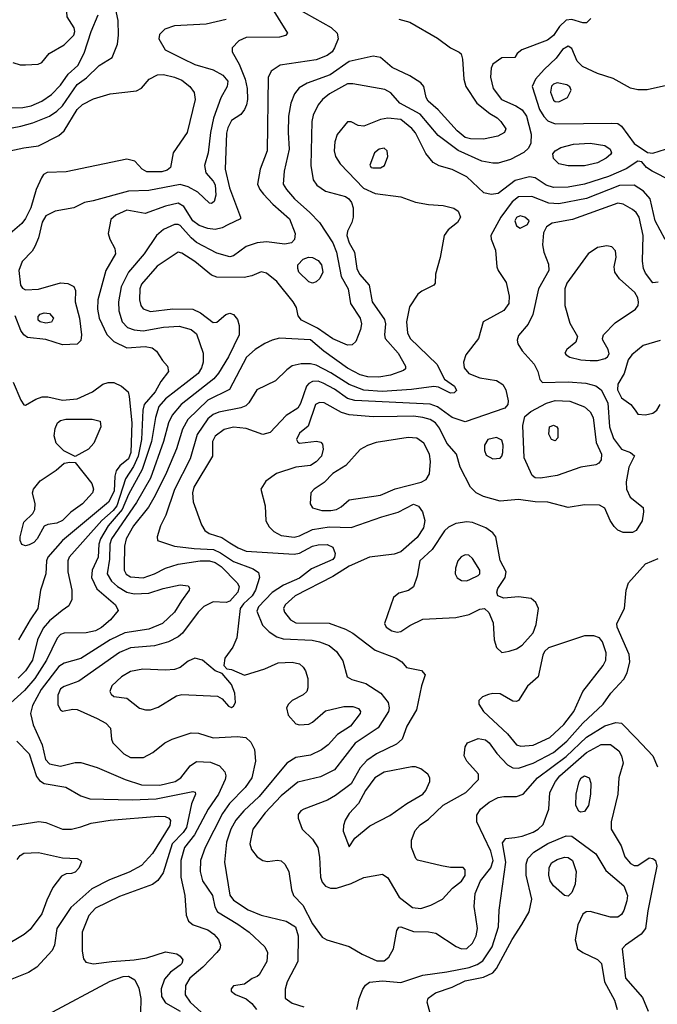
# Model space of a CAD drawing. Extents: x 1173029 to 1307123, y 522559 to 678521.
# Tile 42 of 256: x 1195173 to 1198640, y 548233 to 553589. Entities that reach past the tile are written whole.
import ezdxf

# ---------------------------------------------------------------- set-up
doc = ezdxf.new("R2010")
doc.units = 0

msp = doc.modelspace()

# ---------------------------------------------------------------- linework, layer by layer
at = {"layer": '0CON10XD'}
for points in [[(1195135, 553356.2), (1195175, 553343.3), (1195205, 553342.5), (1195273.6, 553346.4), (1195294, 553356), (1195333.8, 553405), (1195415, 553452.2), (1195467.3, 553505), (1195471.8, 553525), (1195468.2, 553545), (1195431.4, 553605), (1195425, 553686.2), (1195415, 553701.4), (1195393.8, 553715), (1195245, 553751.9), (1195125, 553820.5)], [(1195085, 552992.4), (1195179.7, 553010.3), (1195245, 553027.2), (1195335, 553064.2), (1195375, 553091.1), (1195405, 553120.3), (1195485, 553235.8), (1195536.5, 553273.5), (1195605, 553340), (1195675, 553383.8), (1195704.3, 553455), (1195709.5, 553505), (1195707.5, 553585), (1195682.9, 553705)], [(1196685, 553648.3), (1196867, 553547), (1196900, 553515), (1196904.5, 553485), (1196885.4, 553435), (1196871.2, 553415), (1196845.2, 553394.8), (1196785, 553371.2), (1196589.2, 553340.8), (1196541.1, 553308.9), (1196524.6, 553275), (1196518.4, 552875), (1196480.7, 552775), (1196465.5, 552695), (1196478.2, 552665), (1196499, 552639), (1196549.2, 552585), (1196639.3, 552505), (1196671.1, 552425), (1196667.5, 552392.5), (1196650, 552375), (1196615, 552367.9), (1196515, 552380.3), (1196464.3, 552375.7), (1196405, 552354.7), (1196335.6, 552305), (1196315, 552299.1), (1196245, 552318.7), (1196135, 552376.9), (1196105, 552401.8), (1196045, 552469.4), (1196035, 552475.3), (1196015, 552474.6), (1195955, 552446.9), (1195917.5, 552415), (1195850, 552315), (1195764.1, 552215.9), (1195725.2, 552135), (1195710, 552055), (1195711.2, 552005), (1195730.9, 551945), (1195759.5, 551915), (1195795, 551902.5), (1195845, 551897), (1195955, 551916.7), (1196040.9, 551920.9), (1196105, 551904.2), (1196135, 551879.6), (1196169.7, 551775), (1196170, 551725), (1196161.2, 551695), (1196143.5, 551665), (1196077.4, 551612.6), (1195965, 551527.2), (1195930, 551485), (1195910.6, 551425), (1195889.7, 551295), (1195838.3, 551141.7), (1195765, 551005.9), (1195730.3, 550925), (1195654.3, 550835), (1195611.6, 550765), (1195603.2, 550735), (1195599.5, 550665), (1195566, 550594), (1195563.1, 550555), (1195592.9, 550492.9), (1195692.9, 550405), (1195708.5, 550375), (1195666.5, 550323.5), (1195616.9, 550283.1), (1195584.6, 550264.6), (1195535, 550254.1), (1195415, 550251.1), (1195395, 550243.9), (1195376.6, 550225), (1195317.7, 550105), (1195254.7, 550005.3), (1195199.4, 549940.6), (1195105, 549854.5)], [(1196528.4, 553678.4), (1196628.8, 553515), (1196617.9, 553502.1), (1196585.5, 553494.5), (1196405, 553492), (1196365.3, 553474.7), (1196327.8, 553435), (1196328.2, 553415), (1196367, 553347), (1196399.5, 553265), (1196410, 553215), (1196411.8, 553155), (1196406.9, 553125), (1196395, 553100), (1196375, 553074), (1196325, 553040), (1196305, 553001.4), (1196297.8, 552972.2), (1196290.8, 552775), (1196314.2, 552674.2), (1196373.8, 552515), (1196373.3, 552505), (1196305, 552472.2), (1196274.1, 552455.9), (1196235, 552447.8), (1196195, 552452.8), (1196149.4, 552469.4), (1196114.8, 552495), (1196065, 552573.4), (1196035, 552590), (1195964.8, 552575.2), (1195855, 552535.4), (1195755, 552552.8), (1195695.6, 552525), (1195668.5, 552501.5), (1195653.5, 552425), (1195662.5, 552395), (1195690.4, 552345), (1195693.8, 552315), (1195641.5, 552225), (1195597.6, 552065), (1195595.8, 552015), (1195604.7, 551965), (1195646.1, 551876.1), (1195685, 551838), (1195755, 551804.2), (1195855, 551810.9), (1195893.2, 551803.2), (1195916.4, 551786.4), (1195949.5, 551735), (1195977.1, 551705), (1195982.2, 551675), (1195939.9, 551620.1), (1195908.7, 551565), (1195849.4, 551495), (1195842.4, 551465), (1195834.6, 551305), (1195816.5, 551215), (1195791.4, 551158.6), (1195748, 551092), (1195700.3, 550945), (1195681.2, 550918.8), (1195619.2, 550865), (1195441.4, 550665), (1195434.7, 550645), (1195434.7, 550585), (1195457.1, 550485), (1195456.7, 550435), (1195440.2, 550399.8), (1195404.5, 550375), (1195335, 550318.2), (1195301.2, 550278.8), (1195270.4, 550215), (1195242.6, 550105), (1195205, 550045.9), (1195165, 550006.2)], [(1195105, 553109.1), (1195189.2, 553110.8), (1195235, 553119.5), (1195293.3, 553145), (1195345, 553182.7), (1195395, 553232.7), (1195437.3, 553292.7), (1195489.5, 553340.5), (1195522.7, 553407.3), (1195561.1, 553525), (1195599, 553615)], [(1196295, 553589.3), (1196187.5, 553565), (1196015, 553555.4), (1195962.5, 553537.5), (1195932.4, 553507.6), (1195930, 553485), (1195964.3, 553425), (1196058.1, 553378.1), (1196125, 553345.3), (1196225.7, 553315.7), (1196276.6, 553286.6), (1196303.8, 553255), (1196301.5, 553225), (1196266.6, 553163.4), (1196227.2, 553052.8), (1196209.5, 552975), (1196197.3, 552865), (1196177.5, 552795), (1196185.3, 552755.3), (1196225, 552710.9), (1196235, 552690), (1196239.1, 552635), (1196229.5, 552600.5), (1196215, 552589.4), (1196205, 552590.6), (1196141.5, 552651.5), (1196089.3, 552679.3), (1196045, 552691.6), (1195875, 552659.2), (1195764.4, 552655.6), (1195572.8, 552602.8), (1195525.5, 552594.5), (1195467.5, 552565), (1195365, 552547.9), (1195315, 552521.8), (1195295, 552487.5), (1195275, 552402), (1195255.7, 552354.3), (1195240.4, 552329.6), (1195186.8, 552273.2), (1195167.3, 552225), (1195177.8, 552145), (1195188.7, 552128.7), (1195205, 552119.7), (1195275, 552122.9), (1195395, 552157.5), (1195434.4, 552154.4), (1195467.4, 552137.4), (1195475.5, 552115.5), (1195473.9, 552055), (1195497.9, 551965), (1195509.6, 551875), (1195505.4, 551844.6), (1195485, 551823.3), (1195405, 551820.3)], [(1197235, 553592.7), (1197294.7, 553574.7), (1197445, 553488.5), (1197515, 553436.7), (1197563, 553413), (1197572.7, 553402.7), (1197581.4, 553375), (1197588, 553265), (1197598.9, 553225), (1197658.9, 553135), (1197728.6, 553078.6), (1197768.6, 553055), (1197789.2, 553035), (1197816.2, 552995), (1197810, 552975), (1197773.3, 552955), (1197695, 552938.7), (1197625, 552941.2), (1197595, 552948.4), (1197551.6, 552985), (1197448.8, 553098.8), (1197393.8, 553145), (1197382.3, 553165), (1197369.6, 553225), (1197354.5, 553245), (1197295, 553283.8), (1197199.1, 553329.1), (1197135, 553382.9), (1197095, 553390.6), (1196965, 553361.2), (1196860.5, 553289.5), (1196736.8, 553243.3), (1196692.6, 553217.4), (1196667.1, 553185), (1196646.7, 553135), (1196634.7, 553065), (1196633.4, 552975), (1196637.8, 552885), (1196610.7, 552765), (1196606.2, 552695), (1196623.1, 552665), (1196666.8, 552615), (1196750.8, 552540.8), (1196802.2, 552485), (1196875, 552374.5), (1196896, 552325), (1196921.4, 552191.4), (1196959.7, 552125), (1196971.8, 552045), (1197023.5, 551965), (1197031.8, 551935), (1197026.8, 551903.2), (1197001.2, 551838.8), (1196980.7, 551819.3), (1196955, 551817.9), (1196875, 551852), (1196791.4, 551911.4), (1196705.6, 551955), (1196687.4, 551977.4), (1196677.3, 552022.7), (1196660.5, 552055), (1196571.2, 552165), (1196515, 552209.5), (1196485, 552216.7), (1196435.3, 552194.7), (1196393.5, 552186.5), (1196245, 552188.9), (1196215, 552200), (1196125, 552272.9), (1196055, 552319.6), (1196035, 552324.6), (1195921, 552249), (1195835, 552150.9), (1195825.3, 552125), (1195824.1, 552065), (1195831.8, 552035), (1195845, 552015.6), (1195885, 552002), (1196005, 552015.3), (1196115, 552014.1), (1196156.5, 551995), (1196225, 551940.8), (1196245, 551944), (1196294.3, 551985), (1196315, 551992.2), (1196335, 551984.4), (1196357.1, 551957.1), (1196367.1, 551925), (1196367.1, 551875), (1196308.4, 551755), (1196254.5, 551665.5), (1196228.1, 551635), (1196050.3, 551495), (1196002.1, 551437.9), (1195981.5, 551395), (1195955.2, 551295), (1195883.8, 551095), (1195807.6, 550962.4), (1195672.2, 550765), (1195663, 550735), (1195660.3, 550655), (1195648.8, 550575), (1195671.2, 550535), (1195705.4, 550505.4), (1195755, 550473.8), (1195795, 550465.2), (1195875, 550469.7), (1195953.8, 550495), (1196045, 550514.4), (1196088.6, 550508.6), (1196096.4, 550496.4), (1196093.8, 550485), (1196051.8, 550428.2), (1196015.4, 550365), (1195950, 550305), (1195875, 550274.3), (1195745, 550253.5), (1195664.8, 550215.2), (1195505, 550114.7), (1195415, 550087.6), (1195385, 550069.5), (1195289.6, 549945), (1195241.7, 549858.3), (1195231.9, 549815), (1195246.7, 549753.3), (1195295.4, 549645), (1195313.5, 549565), (1195335, 549540), (1195395, 549527.5), (1195475, 549548.9), (1195505, 549547.8), (1195595, 549520.5), (1195747.1, 549455), (1195835, 549426.5), (1195935.2, 549425.2), (1196018.5, 549445), (1196049.4, 549465), (1196099.5, 549530.5), (1196135, 549552.9), (1196210.5, 549550.5), (1196259.5, 549529.5), (1196288.2, 549498.2), (1196293.6, 549475), (1196290.4, 549455), (1196254.7, 549375), (1196198.2, 549295), (1196124, 549155), (1196069.7, 549085), (1196048.6, 549015), (1196048.6, 548925), (1196071.3, 548825), (1196077.5, 548717.5), (1196091.4, 548685), (1196115.4, 548665.4), (1196195, 548636.9), (1196229.4, 548615), (1196254.7, 548584.7), (1196265.5, 548554.5), (1196261.5, 548535), (1196245.5, 548515), (1196168.7, 548435), (1196097.1, 548375), (1196075.3, 548335), (1196073.5, 548285), (1196099.7, 548245), (1196262.7, 548095)], [(1198278.8, 553595), (1198255, 553572), (1198235, 553571.4), (1198175, 553590), (1198144.5, 553585.5), (1198107.3, 553552.7), (1198075, 553502.9), (1198043.2, 553476.8), (1197902.9, 553425), (1197878, 553405), (1197865, 553382.5), (1197795, 553380.9), (1197745, 553346.7), (1197736.2, 553325), (1197733.3, 553276.7), (1197747.9, 553215), (1197793.5, 553155), (1197870.6, 553120.6), (1197905, 553097.9), (1197927.9, 553065), (1197954.7, 552965.3), (1197952.4, 552917.6), (1197939.1, 552890.9), (1197913.7, 552866.3), (1197841.3, 552828.7), (1197775, 552808.5), (1197745, 552808.2), (1197685, 552820), (1197557.1, 552877.1), (1197448.9, 552958.9), (1197351.4, 553075), (1197239.2, 553135), (1197191.2, 553191.2), (1197158.6, 553208.6), (1196985, 553240.3), (1196955, 553239.2), (1196857.9, 553185), (1196818.8, 553155), (1196795.4, 553125), (1196769.2, 553069.2), (1196761.5, 553035), (1196756.1, 552795), (1196767.8, 552717.8), (1196789.2, 552689.2), (1196835, 552656.4), (1196945, 552626.7), (1196963.5, 552615), (1196977.3, 552595), (1196986, 552565), (1196985.3, 552514.7), (1196978.2, 552485), (1196955, 552438), (1196952.4, 552415), (1196965, 552375.8), (1196993.6, 552323.6), (1197005.4, 552235), (1197021.3, 552205), (1197073.8, 552145), (1197089.1, 552055), (1197157.4, 551957.4), (1197162.8, 551935), (1197156.7, 551875), (1197160.7, 551855), (1197231.2, 551775), (1197270.8, 551705), (1197270, 551690), (1197259.5, 551680.5), (1197190, 551655), (1197125, 551643.4), (1197065.6, 551645.6), (1197025, 551656.6), (1196955, 551692.4), (1196826.8, 551785), (1196755, 551846.6), (1196585, 551857.1), (1196545, 551846.4), (1196505, 551826.9), (1196453.5, 551795), (1196407, 551753), (1196312.9, 551577.1), (1196195, 551519.4), (1196086.6, 551413.4), (1196057.9, 551362.1), (1196024.8, 551255), (1195971.5, 551125), (1195910.2, 551000.2), (1195873.2, 550936.8), (1195792.5, 550835), (1195752.5, 550765), (1195742.6, 550725), (1195740.5, 550615), (1195741.4, 550595), (1195752.2, 550572.2), (1195775, 550558.9), (1195845, 550552.6), (1195905, 550573.9), (1195965, 550605.8), (1196035, 550627.4), (1196155, 550644.5), (1196205, 550644.5), (1196235, 550636.5), (1196268.3, 550615), (1196354.5, 550525), (1196367.1, 550505), (1196359.3, 550475), (1196315, 550425.4), (1196295, 550419.3), (1196225, 550421.9), (1196173.9, 550396.1), (1196142.7, 550365), (1196058, 550252), (1196035, 550232.3), (1195982.5, 550205)], [(1198705.5, 553234.5), (1198585, 553207.1), (1198535, 553207.1), (1198495, 553215.8), (1198399.6, 553269.6), (1198315, 553296.7), (1198234.1, 553334.1), (1198204, 553364), (1198175, 553432.1), (1198155, 553444.1), (1198125, 553426), (1198089.7, 553380.3), (1198025, 553317.8), (1197978.2, 553265), (1197960, 553225), (1198000.1, 553100.1), (1198022.2, 553062.2), (1198045, 553039.3), (1198085, 553023.2), (1198393.1, 553026.9), (1198425, 553023.5), (1198445, 553010.5), (1198515, 552916.2), (1198587, 552867), (1198615, 552862.5), (1198685, 552885.5)], [(1195025.5, 552855.5), (1195195, 552891.2), (1195275, 552901.9), (1195385, 552958.8), (1195415.2, 552984.8), (1195485, 553100.8), (1195515, 553126.9), (1195575, 553158.5), (1195664.7, 553185.3), (1195807.3, 553202.7), (1195835, 553216.2), (1195876, 553265), (1195921.7, 553288.3), (1195955, 553290.8), (1196015, 553276.7), (1196055, 553260.4), (1196098.1, 553225), (1196122, 553192), (1196127.1, 553155), (1196083.1, 552975), (1196006.5, 552865), (1195993.5, 552785), (1195975, 552770.9), (1195945, 552761.2), (1195865, 552761.6), (1195839.1, 552775), (1195799.6, 552819.6), (1195755, 552830.7), (1195425, 552762.2), (1195322.3, 552757.7), (1195302.6, 552747.4), (1195290.5, 552729.5), (1195263.2, 552665), (1195232.6, 552565), (1195205, 552506.7), (1195185, 552481.1), (1195121.2, 552425)], [(1198105, 553142.9), (1198151.2, 553165), (1198171.2, 553205), (1198164.3, 553224.3), (1198148.8, 553235), (1198095, 553246.2), (1198075, 553238.5), (1198065, 553227.1), (1198059.6, 553195), (1198075, 553151.9), (1198085, 553143.8), (1198105, 553142.9)], [(1198715, 552712.5), (1198612.9, 552765), (1198580.8, 552785), (1198555.8, 552815.8), (1198535, 552818.6), (1198471.5, 552778.5), (1198375, 552736), (1198245, 552694.4), (1198155, 552678), (1198075, 552675.2), (1198035, 552689.5), (1197975, 552728.7), (1197945, 552734.1), (1197866.5, 552713.5), (1197775, 552643.1), (1197737.3, 552637.3), (1197697.4, 552647.4), (1197605, 552733.9), (1197525, 552774.6), (1197454.7, 552794.7), (1197421.3, 552811.3), (1197381.3, 552861.3), (1197325, 552973.3), (1197305, 552996.9), (1197245, 553045.8), (1197175, 553054), (1197135, 553045.4), (1197045, 553010.4), (1197014, 553014), (1196975, 553033.1), (1196955, 553032.9), (1196900, 552965), (1196887.3, 552925), (1196882.9, 552875), (1196890.5, 552845), (1196915.6, 552805), (1197042.4, 552672.4), (1197105, 552643.9), (1197245.6, 552624.4), (1197325, 552597.1), (1197395, 552583.8), (1197475, 552578.9), (1197533.2, 552563.2), (1197556.9, 552546.9), (1197569.2, 552515), (1197552.9, 552485), (1197502.2, 552445), (1197481.8, 552415), (1197458.5, 552295), (1197433.8, 552205), (1197431.2, 552155), (1197425, 552144), (1197358.7, 552111.3), (1197338, 552095), (1197293.2, 552026.8), (1197276.9, 551945), (1197282.2, 551885), (1197295.3, 551855), (1197441.2, 551715), (1197483, 551633), (1197537.5, 551595), (1197548.5, 551571.5), (1197535, 551558.9), (1197515, 551557.9), (1197449.6, 551589.6), (1197425, 551593.8), (1197302.8, 551577.2), (1197143.9, 551566.1), (1197045, 551574.2), (1196965, 551604.1), (1196865, 551668.3), (1196785, 551708.9), (1196755, 551716.2), (1196703.4, 551716.6), (1196655, 551705.5), (1196625.7, 551685), (1196563.8, 551625), (1196462, 551575), (1196419.5, 551505), (1196402, 551488), (1196375, 551477.2), (1196255, 551453.8), (1196225, 551440.3), (1196195, 551417.1), (1196137.5, 551332.5), (1196099.2, 551200.8), (1196015, 551033.3), (1195966.6, 550893.4), (1195938.6, 550835), (1195920, 550775), (1195922.5, 550755), (1196015.3, 550725.3), (1196121.6, 550711.6), (1196226.4, 550706.4), (1196265, 550688.6), (1196335, 550642.4), (1196442, 550602), (1196472, 550582), (1196477.5, 550555), (1196455.3, 550484.7), (1196437, 550455), (1196389.4, 550410.6), (1196371.8, 550385), (1196353.3, 550226.7), (1196331.4, 550175), (1196288, 550115), (1196283.3, 550075), (1196298.3, 550058.3), (1196325, 550053.3), (1196395, 550024), (1196505, 550056.9), (1196578.9, 550091.1), (1196654.2, 550094.2), (1196694.1, 550084.1), (1196715, 550066.7), (1196727, 550047), (1196740, 550005), (1196740, 549955), (1196734, 549935), (1196714.4, 549915.6), (1196654, 549886), (1196633.9, 549866.1), (1196624.4, 549845), (1196632.5, 549805), (1196675, 549757.8), (1196695, 549752.2), (1196745, 549757.5), (1196765, 549768), (1196835, 549829.2), (1196935, 549852.7), (1196985, 549852.2), (1197015, 549842), (1197025.8, 549825), (1197024.2, 549815), (1196972.5, 549745), (1196900.2, 549699.8), (1196849.5, 549645), (1196813.8, 549616.2), (1196755, 549588.2), (1196675, 549574.6), (1196625, 549543.8), (1196475, 549363.1), (1196391.6, 549285), (1196348.2, 549235), (1196320.5, 549185), (1196297.4, 549115), (1196285.9, 549005), (1196315, 548826), (1196335, 548799.2), (1196415, 548747.3), (1196485, 548717.1), (1196622, 548685), (1196672.5, 548655), (1196687.3, 548605), (1196684.7, 548465), (1196627.7, 548355), (1196616.7, 548315), (1196615.8, 548265.8), (1196655, 548239.4), (1196718.6, 548218.6)], [(1197092.4, 552782.4), (1197135, 552783.1), (1197156, 552795), (1197174.4, 552845), (1197170.8, 552875), (1197155, 552889.2), (1197126.7, 552885), (1197102.9, 552865), (1197077, 552797), (1197083.3, 552785), (1197092.4, 552782.4)], [(1198245, 552793.8), (1198154.5, 552794.5), (1198105, 552804), (1198075, 552833.3), (1198071.2, 552858.8), (1198083.8, 552875), (1198115, 552894.4), (1198185, 552911.5), (1198275, 552916.5), (1198355, 552903.8), (1198384.6, 552884.6), (1198390.5, 552865), (1198385.2, 552854.7), (1198361.9, 552835), (1198315, 552810), (1198245, 552793.8)], [(1198682.9, 552392.9), (1198628.9, 552495), (1198600.4, 552615), (1198565, 552656.5), (1198515, 552688), (1198435, 552686.1), (1198255, 552616), (1198105, 552587), (1198050.9, 552590.9), (1197957.3, 552627.3), (1197885, 552625.7), (1197851.2, 552598.8), (1197788.9, 552515), (1197734.5, 552415), (1197736.5, 552395), (1197760.9, 552335), (1197767.8, 552245), (1197775, 552224), (1197818.6, 552158.6), (1197834.6, 552084.6), (1197832.5, 552045), (1197805, 552006.7), (1197692.9, 551945), (1197667.5, 551855), (1197598.1, 551765), (1197585.5, 551725), (1197590.4, 551695), (1197615, 551664.7), (1197675, 551640.5), (1197766, 551626), (1197800.6, 551605), (1197816, 551576), (1197828.8, 551515), (1197827.3, 551495), (1197811.4, 551475), (1197595, 551401.2), (1197525, 551424.7), (1197445, 551482.4), (1197405, 551497.8), (1196995, 551518.1), (1196955, 551527.8), (1196885, 551578.1), (1196822.4, 551612.4), (1196795, 551621.7), (1196765, 551621.6), (1196745, 551610.5), (1196732.3, 551595), (1196699.8, 551500.2), (1196685, 551475.8), (1196622.3, 551435), (1196535, 551342.5), (1196495, 551333.2), (1196405, 551365.9), (1196335, 551372.9), (1196285, 551358.8), (1196236, 551324), (1196221.2, 551295), (1196220.9, 551215), (1196119, 551045), (1196111.6, 551015), (1196115.3, 550965.3), (1196161.8, 550841.8), (1196180, 550810), (1196203.4, 550793.4), (1196271.9, 550771.9), (1196315, 550742.9), (1196361.2, 550715), (1196405, 550697.7), (1196665, 550682.1), (1196695, 550687.2), (1196765, 550724.7), (1196795, 550731.9), (1196843.9, 550733.9), (1196875, 550720), (1196888, 550685), (1196885.3, 550665), (1196875, 550651.8), (1196759, 550601), (1196695, 550550.6), (1196607.6, 550512.4), (1196546.3, 550473.7), (1196471.6, 550395), (1196461.5, 550371.5), (1196493.8, 550295), (1196529.6, 550259.6), (1196571.1, 550231.1), (1196605, 550221.4), (1196762.7, 550212.7), (1196803.8, 550205), (1196855.7, 550185), (1196895, 550151.4), (1196930.7, 550100.7), (1196954.1, 550014.1), (1196978.9, 549998.9), (1197055, 549977.9), (1197137.3, 549925), (1197176.2, 549875), (1197182.3, 549845), (1197178.7, 549825), (1197122.5, 549737.5), (1196996.2, 549653.8), (1196885, 549507.3), (1196809.4, 549470.6), (1196685, 549441.5), (1196595, 549366), (1196507.3, 549275), (1196440, 549185), (1196424.5, 549105), (1196433.3, 549075), (1196465, 549035.7), (1196495, 549015.7), (1196520.3, 549010.3), (1196575, 549017.5), (1196595, 549012.5), (1196615.4, 548995.4), (1196636.7, 548955), (1196651.5, 548855), (1196662.5, 548825), (1196712.3, 548772.3), (1196765, 548670), (1196817.1, 548597.1), (1196842.7, 548582.7), (1196965, 548546.5), (1197035, 548505.5), (1197115, 548469.5), (1197155, 548470), (1197180.7, 548489.3), (1197205.4, 548534.6), (1197222.9, 548635), (1197235, 548651.4), (1197245, 548654.4), (1197315, 548627.9), (1197396.3, 548626.3), (1197435, 548619.4), (1197546.4, 548546.4), (1197575, 548534.5), (1197605, 548536.2), (1197635.2, 548564.8), (1197654.7, 548605.3), (1197661.6, 548645), (1197652.6, 548707.4), (1197644.3, 548764.3), (1197649.6, 548835), (1197677.8, 548905), (1197735.3, 548974.6), (1197746.9, 549015), (1197734.5, 549065), (1197659.5, 549225), (1197658.3, 549261.7), (1197678.5, 549295), (1197725, 549332.4), (1197775, 549356.9), (1197805, 549363.7), (1197875, 549362.5), (1197910, 549375), (1197989.3, 549465), (1198145, 549580.6), (1198255, 549686), (1198355, 549748.1), (1198415, 549765.4), (1198445, 549761.8), (1198525, 549680.9), (1198615.4, 549585), (1198641.6, 549525)], [(1198645, 552161.4), (1198615, 552157.5), (1198575, 552210.6), (1198564.7, 552235), (1198560.2, 552275), (1198563.2, 552415), (1198541.9, 552515), (1198525, 552540.9), (1198505, 552556.8), (1198455, 552585.3), (1198425, 552590.3), (1198178.3, 552501.7), (1198068.7, 552481.3), (1198037.1, 552462.9), (1198021.3, 552428.7), (1198015.5, 552364.5), (1198022.1, 552325), (1198048.1, 552258.1), (1198050.9, 552225), (1197994.4, 552124.4), (1197964, 551986), (1197937.4, 551932.6), (1197885, 551871.2), (1197877.1, 551845), (1197882.5, 551825), (1197905, 551788), (1197970, 551715), (1197990, 551675), (1198002.1, 551632.1), (1198015, 551616), (1198155, 551618.8), (1198252, 551612), (1198305, 551598), (1198335, 551574.6), (1198370.2, 551505), (1198380.2, 551375), (1198401.3, 551311.3), (1198445, 551253.5), (1198495, 551234.3), (1198515.7, 551215.7), (1198484.7, 551155.3), (1198471.2, 551075), (1198472, 551035), (1198491.9, 550991.9), (1198563.3, 550935), (1198565, 550912.5), (1198557.4, 550862.6), (1198525, 550810.8), (1198505, 550800), (1198455, 550800), (1198425, 550812.5), (1198405, 550831.1), (1198382.9, 550865), (1198355, 550930.8), (1198325, 550947.5), (1198245, 550950.6), (1198155, 550935.4), (1198045, 550964.6), (1197975, 550966.1), (1197885, 550978.3), (1197785, 550969.3), (1197694.8, 550994.8), (1197654.4, 551015), (1197624.4, 551045), (1197568.1, 551155), (1197547.5, 551225), (1197495, 551284.5), (1197455, 551366.2), (1197433.4, 551395), (1197405, 551414.3), (1197365, 551425.6), (1197315, 551432.1), (1197225, 551430), (1197095, 551428.8), (1196965, 551440), (1196922.6, 551452.6), (1196828.8, 551505), (1196802.7, 551507.3), (1196781.5, 551495), (1196741.4, 551378.6), (1196695, 551340), (1196678.1, 551305), (1196685, 551290), (1196695, 551285.8), (1196786.1, 551296.1), (1196810.7, 551290.7), (1196820, 551280), (1196822.9, 551252.9), (1196814.5, 551215), (1196785, 551183.8), (1196755, 551163.5), (1196675, 551155.5), (1196570, 551120), (1196510.9, 551079.1), (1196484.2, 551034.2), (1196507.3, 550945), (1196512.1, 550862.1), (1196529.4, 550829.4), (1196554.4, 550804.4), (1196595, 550783.3), (1196665, 550773.9), (1196695, 550781), (1196765, 550816.1), (1196855, 550830.2), (1196975, 550825.9), (1197142.5, 550885), (1197231, 550909), (1197315, 550953.5), (1197342.2, 550942.2), (1197362.3, 550912.3), (1197375.2, 550865), (1197368.5, 550825), (1197335, 550772), (1197245, 550694.1), (1197208.7, 550681.3), (1197074.5, 550664.5), (1196965, 550615.8), (1196875, 550560.3), (1196670.8, 550455), (1196617.3, 550405), (1196608, 550385), (1196612.3, 550365), (1196645.5, 550325), (1196675, 550307.1), (1196855, 550305.3), (1196945, 550274.1), (1196985, 550251.3), (1197105, 550160), (1197220, 550115), (1197250, 550095), (1197275.7, 550065.7), (1197358, 550048), (1197378.6, 550025), (1197357.1, 549965), (1197330.7, 549835), (1197277.8, 549745), (1197252.9, 549675), (1197222.3, 549647.7), (1197113.1, 549595), (1197061.3, 549558.7), (1197025, 549519.2), (1196975, 549432.6), (1196890.6, 549369.4), (1196846.6, 549343.4), (1196718.8, 549295), (1196701.2, 549285), (1196688, 549265), (1196687.5, 549245), (1196708.6, 549185), (1196765, 549131.4), (1196794.5, 549085), (1196803.4, 549033.4), (1196808.4, 548925), (1196817.3, 548897.2), (1196835.2, 548875.2), (1196863.6, 548863.6), (1196895, 548864.7), (1196975, 548890.5), (1197045, 548922.4), (1197145, 548940.8), (1197175, 548921.2), (1197235.6, 548815), (1197309.7, 548759.7), (1197355, 548754.1), (1197408.5, 548771.5), (1197471.4, 548805), (1197526.2, 548863.8), (1197575, 548902), (1197595, 548933.8), (1197595.8, 548965), (1197585, 548976.2), (1197515, 548977.5), (1197466.8, 548986.8), (1197336.1, 549016.1), (1197326.4, 549026.4), (1197303.8, 549085), (1197304.2, 549125), (1197322.6, 549177.4), (1197350.7, 549209.3), (1197395, 549239.2), (1197475, 549316.1), (1197599.5, 549385), (1197668.5, 549455), (1197667.8, 549485), (1197604.3, 549555), (1197589.4, 549585), (1197595, 549632.5), (1197607.5, 549655), (1197665, 549678.7), (1197705, 549670.7), (1197725, 549654.5), (1197766.8, 549596.8), (1197825.3, 549535.3), (1197855, 549518.7), (1197885, 549516.4), (1197965, 549544.3), (1198075, 549602.8), (1198148.1, 549665), (1198235, 549761.4), (1198345, 549864.5), (1198387.9, 549925), (1198458.2, 550001.8), (1198475.4, 550035), (1198490.4, 550095), (1198486.7, 550135), (1198422.2, 550285), (1198419.3, 550305), (1198461.5, 550385), (1198470, 550485), (1198483.9, 550526.1), (1198575, 550628), (1198645, 550658.1)], [(1197895, 552454.3), (1197934, 552475), (1197943.8, 552495), (1197920, 552515), (1197895, 552522.5), (1197875, 552513.6), (1197865.9, 552495), (1197875, 552466.9), (1197895, 552454.3)], [(1198315, 551734.6), (1198356.2, 551745), (1198370, 551755), (1198377.9, 551772.1), (1198373.1, 551795), (1198344.3, 551845), (1198341.4, 551855), (1198348.1, 551875), (1198410.6, 551939.4), (1198520.8, 552015), (1198535.2, 552034.8), (1198538.3, 552051.7), (1198534.7, 552075), (1198518, 552105), (1198435, 552179.6), (1198408.5, 552215), (1198404.6, 552245), (1198416.5, 552296.5), (1198412.4, 552332.4), (1198392.7, 552352.7), (1198365, 552357.9), (1198315, 552348.9), (1198264.7, 552315.3), (1198148.8, 552155), (1198136.9, 552125), (1198136.5, 552035), (1198165, 551938.8), (1198205.7, 551865), (1198196.2, 551833.8), (1198148, 551795), (1198138, 551775), (1198143.8, 551765), (1198165, 551753.5), (1198225, 551738.8), (1198275.4, 551735.4), (1198315, 551734.6)], [(1196765, 552156.5), (1196745, 552162.5), (1196691.5, 552215), (1196684.5, 552235), (1196685.7, 552255), (1196714.5, 552285.5), (1196743.6, 552296.4), (1196765, 552295.5), (1196795, 552279.5), (1196813.8, 552255), (1196821.3, 552215), (1196805, 552181.9), (1196785, 552163.3), (1196765, 552156.5)], [(1195405, 551820.3), (1195315, 551849.8), (1195215, 551860), (1195195, 551874.6), (1195178.3, 551898.3), (1195148.3, 551978.3)], [(1195315, 551937.9), (1195284, 551945), (1195272.9, 551955), (1195272.5, 551975), (1195285, 551987.1), (1195305, 551994.4), (1195335, 551990), (1195357.5, 551965), (1195345, 551943.5), (1195315, 551937.9)], [(1198655.5, 551844.5), (1198562.6, 551817.4), (1198500.8, 551765), (1198481.1, 551738.9), (1198459.6, 551665), (1198425, 551605.8), (1198422.9, 551575), (1198445, 551531.8), (1198496, 551495), (1198520, 551465), (1198535, 551443.3), (1198575, 551440), (1198615, 551449.2), (1198637.5, 551465), (1198655.6, 551495)], [(1195136.9, 551616.9), (1195178.7, 551518.7), (1195195, 551493.3), (1195205, 551491.2), (1195260.6, 551525), (1195295, 551536.4), (1195325, 551536.9), (1195405, 551518.8), (1195485, 551525.9), (1195568.6, 551565), (1195625, 551606.7), (1195654, 551616), (1195685, 551615.3), (1195726.1, 551596.1), (1195761.9, 551565), (1195768.5, 551538.5), (1195782.3, 551395), (1195778, 551235), (1195765, 551200.4), (1195717.4, 551162.6), (1195697.4, 551135), (1195689.8, 551105), (1195685.8, 551025), (1195656, 550965), (1195405.3, 550755), (1195325.3, 550665), (1195318.7, 550645), (1195315.3, 550575), (1195285.4, 550485), (1195272, 550385), (1195230, 550325), (1195166.9, 550215)], [(1198005, 551094.6), (1197975, 551096.7), (1197959.5, 551109.5), (1197916.2, 551205), (1197908.7, 551381.3), (1197920.5, 551429.5), (1197952.7, 551457.3), (1198037.9, 551502.1), (1198085, 551516.6), (1198165, 551513.2), (1198245, 551483.2), (1198275.6, 551455.6), (1198291.9, 551425), (1198308.1, 551288.1), (1198336.2, 551225), (1198335, 551194), (1198322.8, 551177.2), (1198305, 551167.1), (1198225, 551154.4), (1198095, 551108.9), (1198005, 551094.6)], [(1195475, 551212.5), (1195412.8, 551242.8), (1195371.5, 551285), (1195359.5, 551325), (1195365.5, 551365), (1195379.1, 551395), (1195395, 551409.2), (1195424.1, 551415.9), (1195566.4, 551416.4), (1195610, 551405), (1195614, 551375), (1195575.4, 551284.6), (1195546.6, 551253.4), (1195475, 551212.5)], [(1198085, 551298.8), (1198063.8, 551305), (1198050.8, 551335), (1198054.2, 551375), (1198075, 551383.8), (1198093.3, 551375), (1198098.8, 551365), (1198098.8, 551315), (1198085, 551298.8)], [(1196865, 550918.3), (1196895, 550924.2), (1196921.2, 550938.8), (1196965, 550977.1), (1197135, 551001.5), (1197215, 551036.4), (1197356.2, 551073.8), (1197382.5, 551087.5), (1197402, 551118), (1197407.1, 551185), (1197402.1, 551225), (1197370.8, 551285), (1197332.2, 551312.2), (1197285, 551315.4), (1197110.9, 551289.1), (1197065, 551272.7), (1197025, 551250), (1196945.9, 551164.1), (1196875, 551120.5), (1196829.1, 551070.9), (1196774.3, 551035.7), (1196755.6, 551015), (1196751.5, 550955), (1196765, 550933.5), (1196815, 550919.5), (1196865, 550918.3)], [(1197745, 551200), (1197785, 551204.3), (1197795.5, 551215), (1197800.5, 551235), (1197801.5, 551275), (1197795, 551302), (1197765, 551316.5), (1197718.8, 551305), (1197700, 551275), (1197700, 551245), (1197709.2, 551219.2), (1197745, 551200)], [(1195205, 550727.5), (1195184.7, 550734.7), (1195175.4, 550755), (1195175.3, 550775.3), (1195195, 550855.6), (1195245, 550902.9), (1195255.3, 550924.7), (1195256.4, 550955), (1195242.3, 551015), (1195247.1, 551035), (1195285, 551080.4), (1195371.9, 551138.1), (1195415, 551176.7), (1195445, 551182.5), (1195475, 551180), (1195564.5, 551065), (1195574.5, 551035), (1195568.5, 551015), (1195513.6, 550955), (1195450.6, 550909.4), (1195405, 550864.6), (1195375, 550849.6), (1195325, 550843.1), (1195305.5, 550834.5), (1195268.5, 550765), (1195248.9, 550745), (1195225, 550732), (1195205, 550727.5)], [(1197795, 550146.2), (1197835, 550152.9), (1197875, 550167.1), (1197904.5, 550185.5), (1197965, 550253.8), (1197981.7, 550298.3), (1197994.3, 550385), (1197979.1, 550419.1), (1197955, 550440), (1197885, 550449.4), (1197805, 550441.9), (1197772, 550455), (1197768.1, 550475), (1197772.5, 550495), (1197813.1, 550555), (1197818.6, 550585), (1197785, 550646.2), (1197761.1, 550775), (1197745, 550798.1), (1197708, 550825), (1197635, 550852.9), (1197605, 550858.2), (1197545, 550848.2), (1197505, 550828.9), (1197482.1, 550807.9), (1197415, 550707.3), (1197347.8, 550645), (1197335, 550562.5), (1197315, 550503.8), (1197286.8, 550483.2), (1197235, 550468.6), (1197205.6, 550445), (1197157.1, 550305), (1197165.8, 550285), (1197196.2, 550265), (1197225, 550256.5), (1197245, 550260.4), (1197295, 550292.7), (1197365, 550326.9), (1197545, 550337.3), (1197617.3, 550352.7), (1197675, 550381.9), (1197700, 550385), (1197724.4, 550364.4), (1197748, 550308), (1197753.3, 550215), (1197765, 550173.3), (1197795, 550146.2)], [(1197605, 550536.7), (1197625, 550544.5), (1197665.7, 550565), (1197674.3, 550575), (1197675.6, 550595), (1197635, 550658), (1197615, 550675.6), (1197595, 550678.6), (1197573, 550667), (1197555.8, 550645), (1197541.9, 550605), (1197540, 550575), (1197552.4, 550552.4), (1197575, 550538.1), (1197605, 550536.7)], [(1195982.5, 550205), (1195906.6, 550183.4), (1195775, 550171.7), (1195715, 550146.2), (1195495, 549990), (1195415, 549962.3), (1195395, 549948.8), (1195380, 549915), (1195381.1, 549861.1), (1195394.4, 549834.4), (1195405, 549828), (1195462.4, 549837.6), (1195485, 549835.6), (1195595, 549788.2), (1195641.7, 549761.7), (1195666.5, 549735), (1195671.5, 549675), (1195680, 549655), (1195739.5, 549595), (1195775, 549575.4), (1195846.7, 549575), (1195897.2, 549602.8), (1195962.9, 549655), (1196001.9, 549675), (1196105, 549709.5), (1196145, 549708.4), (1196225, 549682.1), (1196355, 549689.6), (1196403.3, 549683.3), (1196428.9, 549658.9), (1196449.2, 549619.2), (1196454.6, 549555), (1196434.7, 549465), (1196398.1, 549411.9), (1196314.4, 549325.6), (1196275, 549270.8), (1196180.5, 549085), (1196156.6, 549015), (1196154.7, 548955), (1196166.7, 548905), (1196221.3, 548825), (1196233.5, 548763.5), (1196248.8, 548735), (1196359.1, 548669.1), (1196420.5, 548625), (1196505.8, 548545), (1196520, 548515), (1196516.7, 548465), (1196475, 548393.3), (1196465, 548383.3), (1196436.4, 548373.6), (1196395, 548342.5), (1196335, 548332.5), (1196323, 548317), (1196322.5, 548305), (1196346.4, 548286.4), (1196405, 548262.5), (1196435, 548237.1), (1196460, 548205)], [(1197897.4, 549637.4), (1197965, 549643.2), (1198055, 549684.7), (1198130.9, 549755), (1198185.8, 549825), (1198235.3, 549934.7), (1198346.1, 550075), (1198359.3, 550105), (1198361.3, 550145), (1198341.2, 550205), (1198325, 550226.5), (1198295, 550237.7), (1198245, 550238), (1198047.5, 550172.5), (1198027.5, 550152.5), (1198018, 550132), (1197992.7, 550015), (1197935, 549963.1), (1197885, 549885.5), (1197875, 549879.5), (1197855, 549882.5), (1197785, 549921.9), (1197745.8, 549924.2), (1197721.2, 549918.8), (1197690, 549905), (1197670, 549885), (1197670, 549865), (1197695.6, 549825.6), (1197824.8, 549704.8), (1197875, 549644.6), (1197897.4, 549637.4)], [(1195885, 549834.5), (1195925, 549849.4), (1196025, 549910.5), (1196055, 549918.2), (1196248.6, 549908.6), (1196274.6, 549894.6), (1196308, 549855), (1196325, 549847.5), (1196335.8, 549855), (1196345.6, 549875), (1196342.5, 549925), (1196325, 549972.5), (1196273, 550033), (1196235, 550046.2), (1196166.2, 550105), (1196124.6, 550115.4), (1196089.8, 550100.2), (1196045.4, 550064.6), (1196015, 550053.3), (1195965, 550049.5), (1195843.3, 550056.7), (1195775, 550043.3), (1195726, 550015), (1195674.3, 549965), (1195662.9, 549935), (1195669.7, 549919.7), (1195685, 549907.5), (1195755, 549898.6), (1195825, 549844.5), (1195857.5, 549835), (1195885, 549834.5)], [(1195156.4, 549665), (1195225, 549594.6), (1195265, 549471.5), (1195280.3, 549450.3), (1195305, 549433.5), (1195423.4, 549413.4), (1195505, 549367.5), (1195555, 549350.4), (1195785, 549344.2), (1195915, 549351), (1196115, 549390.6), (1196126.2, 549386.2), (1196129.4, 549375), (1196107.3, 549322.8), (1196079.2, 549195), (1196062.5, 549167.5), (1196002.6, 549105), (1195952.1, 548947.9), (1195923.9, 548906.1), (1195895.7, 548884.3), (1195715, 548820), (1195585.5, 548755), (1195548.5, 548715), (1195512.7, 548625), (1195512.5, 548522.5), (1195519.5, 548479.5), (1195532.2, 548462.2), (1195575, 548452.5), (1195673.6, 548466.4), (1195795, 548474.2), (1195865, 548486.2), (1195965, 548518.2), (1196027.5, 548507.5), (1196045.3, 548495.3), (1196059.1, 548475), (1196055.4, 548455), (1196046.2, 548445), (1195992.5, 548407.5), (1195960.6, 548369.4), (1195943, 548317), (1195944.7, 548275), (1195965, 548241.5), (1196045, 548195.7)], [(1197006.5, 548205), (1197018.8, 548265), (1197038.5, 548315), (1197052.8, 548337.2), (1197075, 548352.5), (1197145, 548359.7), (1197245, 548350.4), (1197365, 548391.2), (1197495, 548408.5), (1197616.8, 548433.2), (1197661.2, 548448.8), (1197691.2, 548468.8), (1197742.5, 548545), (1197777.2, 548655), (1197780.5, 548745), (1197816.3, 549005), (1197798.9, 549111.1), (1197816.1, 549133.9), (1197865, 549140.7), (1197905, 549147.5), (1197965, 549169.2), (1197992.7, 549185), (1198018.8, 549211.2), (1198049.4, 549295), (1198056.4, 549385), (1198086.7, 549445), (1198110.5, 549475), (1198255, 549602.6), (1198335, 549645.8), (1198385, 549646.1), (1198431.3, 549611.3), (1198445.4, 549585), (1198453.8, 549545), (1198430, 549465), (1198426.2, 549375), (1198389.6, 549225), (1198389.3, 549185), (1198442.7, 549095), (1198463.1, 549035), (1198495, 548999.5), (1198515, 548987.5), (1198535, 548986.9), (1198595, 549028.9), (1198615, 549026.5), (1198630, 549015), (1198637.8, 548985), (1198619.1, 548895), (1198588.3, 548741.7), (1198576.2, 548645), (1198552.5, 548615), (1198467.1, 548555), (1198449.4, 548535), (1198467.3, 548375), (1198559.4, 548269.4), (1198590.5, 548195)], [(1196965, 549090), (1196995, 549136), (1197076.2, 549203.8), (1197185, 549259.2), (1197277.5, 549325), (1197365.4, 549375), (1197381.2, 549395), (1197402.7, 549445), (1197402.7, 549465), (1197391.5, 549485), (1197353.4, 549513.4), (1197325, 549524.1), (1197305, 549524.2), (1197155.4, 549495.4), (1197104.6, 549465), (1197053.1, 549395), (1197014.7, 549325.3), (1196965, 549270.8), (1196942.7, 549235), (1196933.1, 549205), (1196932.1, 549175), (1196965, 549090)], [(1198225, 549278.1), (1198213.8, 549283.8), (1198197.5, 549315), (1198198.6, 549375), (1198214.6, 549445), (1198226.9, 549465), (1198245, 549476.4), (1198270, 549465), (1198278.9, 549435), (1198276.7, 549375), (1198265.4, 549315), (1198245, 549281.1), (1198225, 549278.1)], [(1195105, 549200.3), (1195276.9, 549226.9), (1195315, 549222.2), (1195405, 549184.6), (1195455, 549185.4), (1195505, 549198.5), (1195561.6, 549218.4), (1195664.8, 549235.2), (1195926.9, 549256.9), (1195964.5, 549254.5), (1195984, 549245), (1195992.9, 549232.9), (1195989.1, 549205), (1195895, 549052.5), (1195835, 548987.9), (1195768.6, 548951.4), (1195661, 548909), (1195565, 548861.1), (1195450.3, 548759.7), (1195374.7, 548645), (1195362, 548555), (1195348.9, 548525), (1195266.1, 548433.9), (1195221.4, 548405), (1195055, 548340.3)], [(1197405.5, 548185), (1197389.2, 548245), (1197393.8, 548266.2), (1197434, 548295), (1197525, 548326.4), (1197595, 548361.2), (1197695, 548381.1), (1197745, 548403.8), (1197765, 548427.5), (1197851.6, 548585), (1197903.5, 548666.5), (1197943.2, 548735), (1197956.9, 548805), (1197926.5, 548935), (1197926.4, 548995), (1197935.9, 549025), (1197969.4, 549060.6), (1198045, 549107.5), (1198145, 549149.6), (1198175, 549146.9), (1198305, 549050.6), (1198360, 548960), (1198457.4, 548877.4), (1198477.7, 548825), (1198474.8, 548795), (1198457.4, 548742.6), (1198445, 548721.1), (1198425, 548706.5), (1198385, 548706.4), (1198275, 548737.3), (1198253.9, 548736.1), (1198235, 548723.1), (1198207.6, 548665), (1198194.1, 548584.1), (1198205.3, 548535.3), (1198235.2, 548515.2), (1198315, 548476.9), (1198336.7, 548455), (1198353.1, 548355), (1198407.9, 548255), (1198422.2, 548205)], [(1195159.8, 549020.2), (1195175, 549042.9), (1195194.6, 549055.4), (1195275, 549058.8), (1195405, 549028.6), (1195485, 549025.7), (1195505.8, 549015.8), (1195508.3, 549008.3), (1195495, 548973.3), (1195475, 548951.2), (1195455, 548943.8), (1195425, 548943.3), (1195400.5, 548929.5), (1195352.2, 548867.8), (1195320.6, 548799.4), (1195293.9, 548725), (1195230.6, 548639.4), (1195197.4, 548612.6), (1195084.2, 548545)], [(1198155, 548821.1), (1198135, 548824.4), (1198075, 548877.8), (1198057.1, 548905), (1198050, 548935), (1198051.2, 548975), (1198065, 549001.4), (1198095, 549020.8), (1198135, 549032.7), (1198155, 549032), (1198179.6, 549015), (1198198.1, 548955), (1198193.9, 548886.1), (1198175, 548841.4), (1198155, 548821.1)], [(1195325, 548177.9), (1195665, 548357.8), (1195735, 548383.5), (1195765, 548385.7), (1195798.4, 548365), (1195821, 548321), (1195831.5, 548265), (1195828.9, 548185)]]:
    msp.add_lwpolyline(points, dxfattribs=at)

doc.saveas('drawing.dxf')
